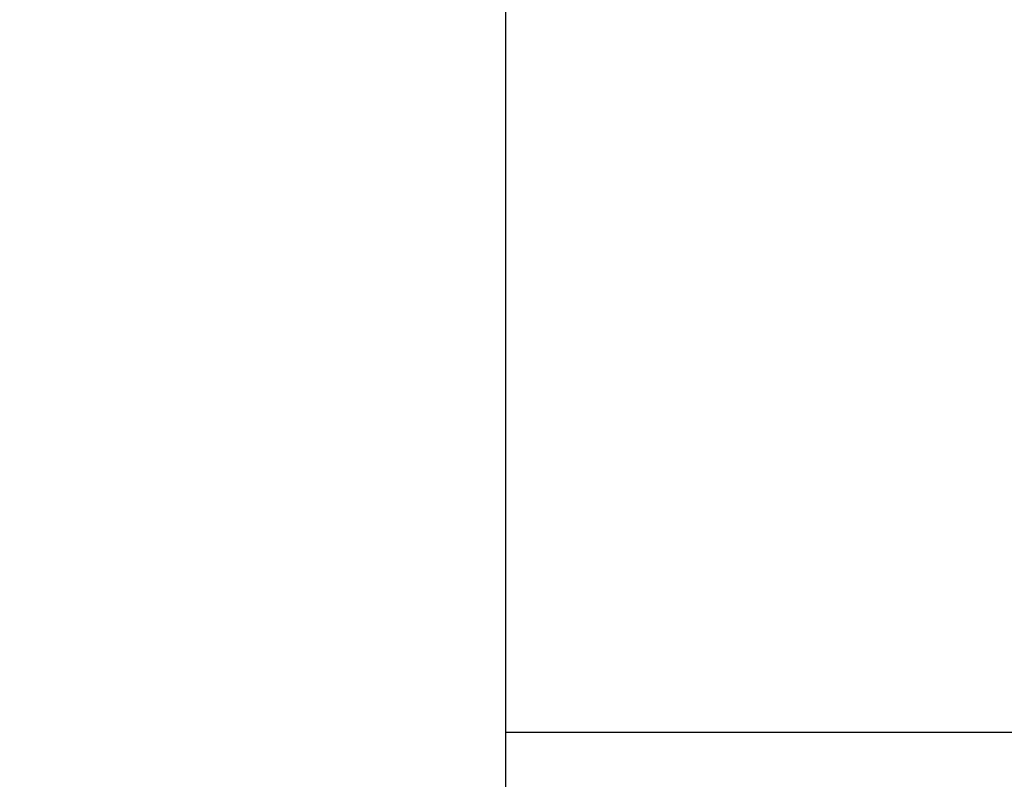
# Model space of a CAD drawing. Header units: millimetres. Extents: x 41.9 to 103.3, y 45.9 to 94.9.
# Tile 4 of 52: x 82.6 to 89.4, y 57.1 to 62.3. Entities that reach past the tile are written whole.
import ezdxf

# ---------------------------------------------------------------- set-up
doc = ezdxf.new("R2010")
doc.units = ezdxf.units.MM
doc.header["$LTSCALE"] = 0.1
doc.layers.get('DEFPOINTS').update_dxf_attribs({"linetype": 'CONTINUOUS'})
doc.layers.add('DIM', color=4, linetype='CONTINUOUS')
doc.layers.add('OUT', color=3, linetype='CONTINUOUS')
doc.styles.add('DIM-7', font='SIMPLEX.shx', dxfattribs={"width": 0.7, "bigfont": 'chineset.shx'})
doc.dimstyles.new('CNS', dxfattribs={"dimtxt": 3.5, "dimasz": 2.5, "dimexe": 1, "dimexo": 1.5, "dimgap": 0.09, "dimtad": 0, "dimdsep": 46, "dimtxsty": 'DIM-7', "dimcen": 0.09, "dimclrd": 1, "dimclre": 1, "dimclrt": 4, "dimadec": 0, "dimazin": 0, "dimtfac": 1, "dimtix": 1, "dimtmove": 2, "dimatfit": 3, "dimfxl": 1, "dimtvp": 0.971429, "dimtolj": 1, "dimarcsym": 0})

# ---------------------------------------------------------------- blocks, each defined once
blk = doc.blocks.new('*D23')
at = {"layer": 'DEFPOINTS', "color": 0, "transparency": 16777216}
for p in [(77.9476, 57.955), (98.9476, 57.455), (98.9476, 46.1698)]:
    blk.add_point(p, dxfattribs=at)
at = {"layer": 'DIM', "color": 7, "lineweight": -2, "transparency": 16777216}
for p, q in [((77.9476, 57.505), (77.9476, 45.8698)), ((98.9476, 57.005), (98.9476, 45.8698)), ((78.6976, 46.1698), (98.1976, 46.1698))]:
    blk.add_line(p, q, dxfattribs=at)
at = {"layer": 'DIM', "color": 7, "transparency": 16777216}
for points in [[(78.6976, 46.2948), (78.6976, 46.0448), (77.9476, 46.1698)], [(98.1976, 46.2948), (98.1976, 46.0448), (98.9476, 46.1698)]]:
    blk.add_solid(points, dxfattribs=at)
at = {"layer": 'DIM', "color": 7, "transparency": 16777216, "insert": (88.4476, 46.9348), "char_height": 1.05, "attachment_point": 5, "style": 'DIM-7'}
blk.add_mtext('\\A1;21', dxfattribs=at)

msp = doc.modelspace()

# ---------------------------------------------------------------- linework, layer by layer
at = {"layer": 'OUT', "color": 7}
for p, q in [((85.9476, 51.455), (85.9476, 77.455)), ((98.4476, 57.455), (85.9476, 57.455))]:
    msp.add_line(p, q, dxfattribs=at)

# ---------------------------------------------------------------- dimensions: what is measured, and where the dimension line sits
at = {"layer": 'DIM', "color": 7}
dim = msp.add_linear_dim(base=(98.9476, 46.1698), p1=(77.9476, 57.955), p2=(98.9476, 57.455), dimstyle='CNS', override={"dimscale": 0.3, "dimgap": 0.8, "dimtad": 1, "dimclrd": 7, "dimclre": 7, "dimclrt": 7, "dimadec": 2, "dimazin": 2, "dimtmove": 1}, dxfattribs=at)
dim.commit()
dim.dimension.update_dxf_attribs({"geometry": '*D23', "text_midpoint": (88.4476, 46.9348)})

doc.saveas('drawing.dxf')
